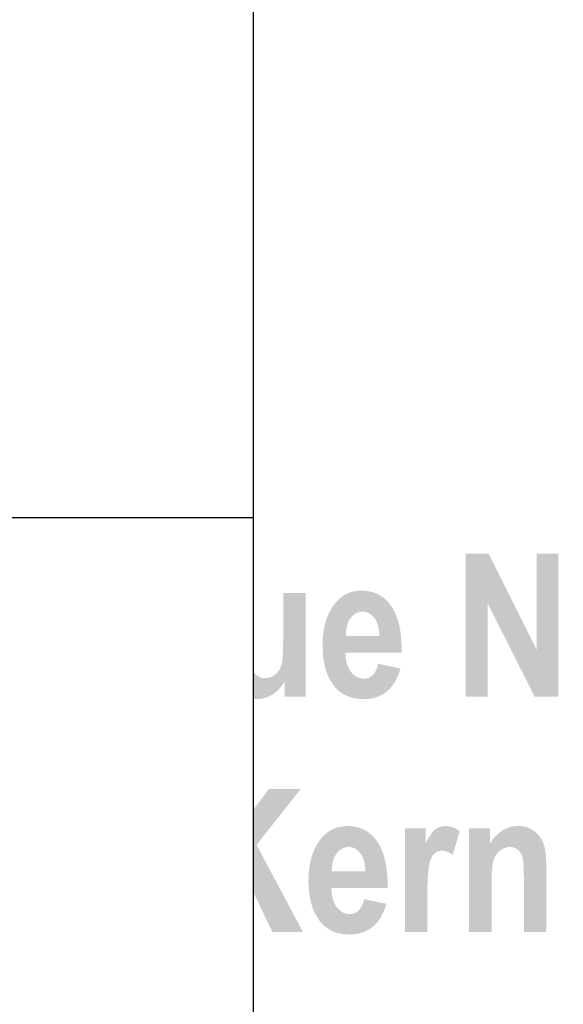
# Model space of a CAD drawing. Header units: metres. Extents: x -2 to 117, y -1 to 84.
# Tile 17 of 186: x -0.328 to 0.435, y 28.517 to 29.899. Entities that reach past the tile are written whole.
import ezdxf

# ---------------------------------------------------------------- set-up
doc = ezdxf.new("R2010")
doc.units = ezdxf.units.M
for name, color, linetype in [('ITB_XXX_Layout Rahmen', 18, 'Continuous'), ('KFP_Text', 7, 'Continuous'), ('KFP_Wand Aussen', 7, 'Continuous')]:
    doc.layers.add(name, color=color, linetype=linetype)

# ---------------------------------------------------------------- blocks, each defined once
blk = doc.blocks.new('ITB_1002-ID-43-8-11635-220')
at = {"layer": 'KFP_Text', "lineweight": 5}
for points in [[(-64.8332, -32.0449), (-64.8332, -31.914), (-64.7672, -32.0449), (-64.7339, -32.0449), (-64.7339, -31.8441), (-64.7647, -31.8441), (-64.7647, -31.9782), (-64.8318, -31.8441), (-64.864, -31.8441), (-64.864, -32.0449)], [(-65.12, -31.8995), (-65.12, -31.9608), (-65.12, -31.9644), (-65.1201, -31.9679), (-65.1201, -31.9712), (-65.1202, -31.9743), (-65.1202, -31.9773), (-65.1203, -31.9801), (-65.1204, -31.9827), (-65.1206, -31.9852), (-65.1207, -31.9875), (-65.1208, -31.9896), (-65.121, -31.9916), (-65.1212, -31.9934), (-65.1214, -31.9951), (-65.1216, -31.9966), (-65.1219, -31.9979), (-65.1221, -31.9991), (-65.1227, -32.0012), (-65.1235, -32.0032), (-65.1244, -32.0052), (-65.1254, -32.007), (-65.1266, -32.0087), (-65.1279, -32.0104), (-65.1293, -32.0119), (-65.1309, -32.0133), (-65.1326, -32.0146), (-65.1343, -32.0158), (-65.1361, -32.0167), (-65.1379, -32.0175), (-65.1397, -32.0181), (-65.1416, -32.0185), (-65.1435, -32.0188), (-65.1455, -32.0189), (-65.1472, -32.0188), (-65.1488, -32.0186), (-65.1504, -32.0183), (-65.1519, -32.0178), (-65.1533, -32.0172), (-65.1547, -32.0165), (-65.156, -32.0156), (-65.1573, -32.0146), (-65.1585, -32.0135), (-65.1595, -32.0123), (-65.1605, -32.011), (-65.1613, -32.0095), (-65.1621, -32.008), (-65.1621, -32.0077), (-65.1621, -32.048), (-65.1601, -32.0482), (-65.1572, -32.0483), (-65.1558, -32.0483), (-65.1543, -32.0482), (-65.1529, -32.0481), (-65.1515, -32.0479), (-65.1501, -32.0477), (-65.1487, -32.0474), (-65.1473, -32.047), (-65.1459, -32.0466), (-65.1445, -32.0462), (-65.1431, -32.0457), (-65.1417, -32.0452), (-65.1404, -32.0446), (-65.139, -32.0439), (-65.1377, -32.0432), (-65.1363, -32.0425), (-65.135, -32.0417), (-65.1324, -32.0399), (-65.1299, -32.038), (-65.1276, -32.0359), (-65.1254, -32.0337), (-65.1233, -32.0313), (-65.1214, -32.0287), (-65.1195, -32.026), (-65.1178, -32.0231), (-65.1178, -32.0449), (-65.0885, -32.0449), (-65.0885, -31.8995)], [(-65.1574, -32.2529), (-65.0956, -32.1746), (-65.1402, -32.1746), (-65.1621, -32.2039), (-65.1621, -32.3191), (-65.1351, -32.3754), (-65.0923, -32.3754)], [(-64.9179, -32.3304), (-64.9179, -32.3262), (-64.9179, -32.3222), (-64.9178, -32.3184), (-64.9178, -32.3147), (-64.9177, -32.3112), (-64.9176, -32.3078), (-64.9175, -32.3046), (-64.9173, -32.3016), (-64.9172, -32.2988), (-64.917, -32.2961), (-64.9169, -32.2936), (-64.9167, -32.2912), (-64.9165, -32.289), (-64.9162, -32.287), (-64.916, -32.2852), (-64.9157, -32.2835), (-64.9154, -32.2819), (-64.9151, -32.2804), (-64.9148, -32.279), (-64.9144, -32.2776), (-64.9141, -32.2763), (-64.9137, -32.2751), (-64.9133, -32.2739), (-64.9128, -32.2727), (-64.9124, -32.2717), (-64.9119, -32.2707), (-64.9114, -32.2697), (-64.9109, -32.2688), (-64.9103, -32.268), (-64.9097, -32.2672), (-64.9092, -32.2665), (-64.9085, -32.2659), (-64.9073, -32.2648), (-64.906, -32.2638), (-64.9046, -32.2629), (-64.9032, -32.2622), (-64.9017, -32.2617), (-64.9002, -32.2613), (-64.8986, -32.2611), (-64.897, -32.261), (-64.8953, -32.2611), (-64.8935, -32.2614), (-64.8917, -32.2619), (-64.8899, -32.2626), (-64.888, -32.2635), (-64.8861, -32.2646), (-64.8842, -32.2658), (-64.8823, -32.2673), (-64.8725, -32.2338), (-64.8737, -32.2329), (-64.8749, -32.2321), (-64.8762, -32.2313), (-64.8774, -32.2306), (-64.8787, -32.2299), (-64.88, -32.2293), (-64.8812, -32.2288), (-64.8825, -32.2283), (-64.8838, -32.2279), (-64.8851, -32.2275), (-64.8864, -32.2272), (-64.8877, -32.227), (-64.8891, -32.2268), (-64.8904, -32.2266), (-64.8917, -32.2265), (-64.8931, -32.2265), (-64.895, -32.2266), (-64.8968, -32.2268), (-64.8986, -32.2272), (-64.9004, -32.2277), (-64.9021, -32.2284), (-64.9037, -32.2292), (-64.9053, -32.2302), (-64.9068, -32.2313), (-64.9075, -32.2319), (-64.9083, -32.2327), (-64.9091, -32.2334), (-64.9098, -32.2343), (-64.9106, -32.2352), (-64.9114, -32.2363), (-64.9123, -32.2374), (-64.9131, -32.2385), (-64.9139, -32.2398), (-64.9148, -32.2411), (-64.9157, -32.2425), (-64.9166, -32.244), (-64.9174, -32.2455), (-64.9184, -32.2471), (-64.9193, -32.2488), (-64.9202, -32.2506), (-64.9202, -32.2299), (-64.9494, -32.2299), (-64.9494, -32.3754), (-64.9179, -32.3754)], [(-64.7509, -32.2849), (-64.7509, -32.2823), (-64.751, -32.2797), (-64.751, -32.2772), (-64.7511, -32.2748), (-64.7513, -32.2725), (-64.7514, -32.2703), (-64.7516, -32.2681), (-64.7518, -32.266), (-64.7521, -32.264), (-64.7523, -32.2621), (-64.7526, -32.2603), (-64.7529, -32.2585), (-64.7533, -32.2568), (-64.7537, -32.2552), (-64.7541, -32.2537), (-64.7545, -32.2522), (-64.7555, -32.2494), (-64.7567, -32.2468), (-64.7581, -32.2443), (-64.7596, -32.2419), (-64.7613, -32.2397), (-64.7633, -32.2376), (-64.7654, -32.2356), (-64.7676, -32.2337), (-64.7688, -32.2328), (-64.7701, -32.232), (-64.7713, -32.2313), (-64.7726, -32.2306), (-64.774, -32.2299), (-64.7753, -32.2293), (-64.7767, -32.2288), (-64.7782, -32.2283), (-64.7797, -32.2279), (-64.7812, -32.2275), (-64.7827, -32.2272), (-64.7843, -32.227), (-64.7859, -32.2268), (-64.7875, -32.2266), (-64.7892, -32.2265), (-64.7909, -32.2265), (-64.7938, -32.2266), (-64.7967, -32.2269), (-64.7995, -32.2274), (-64.8022, -32.2281), (-64.8049, -32.2289), (-64.8075, -32.23), (-64.81, -32.2312), (-64.8125, -32.2327), (-64.8149, -32.2343), (-64.8173, -32.2361), (-64.8195, -32.2382), (-64.8218, -32.2404), (-64.8239, -32.2428), (-64.826, -32.2454), (-64.8281, -32.2482), (-64.83, -32.2512), (-64.83, -32.2299), (-64.8592, -32.2299), (-64.8592, -32.3754), (-64.8277, -32.3754), (-64.8277, -32.3094), (-64.8277, -32.3064), (-64.8277, -32.3034), (-64.8276, -32.3006), (-64.8276, -32.2979), (-64.8275, -32.2953), (-64.8274, -32.2929), (-64.8272, -32.2905), (-64.8271, -32.2884), (-64.8269, -32.2863), (-64.8267, -32.2843), (-64.8265, -32.2825), (-64.8263, -32.2808), (-64.826, -32.2792), (-64.8257, -32.2778), (-64.8254, -32.2765), (-64.8251, -32.2753), (-64.8244, -32.2731), (-64.8236, -32.271), (-64.8226, -32.2691), (-64.8216, -32.2672), (-64.8204, -32.2655), (-64.8191, -32.2639), (-64.8177, -32.2624), (-64.8161, -32.2611), (-64.8145, -32.2599), (-64.8128, -32.2588), (-64.8111, -32.258), (-64.8093, -32.2572), (-64.8075, -32.2567), (-64.8057, -32.2563), (-64.8038, -32.256), (-64.8018, -32.256), (-64.8003, -32.256), (-64.7988, -32.2562), (-64.7974, -32.2565), (-64.796, -32.2569), (-64.7946, -32.2575), (-64.7933, -32.2582), (-64.792, -32.259), (-64.7908, -32.2599), (-64.7897, -32.261), (-64.7886, -32.2621), (-64.7876, -32.2634), (-64.7867, -32.2648), (-64.786, -32.2662), (-64.7853, -32.2678), (-64.7847, -32.2695), (-64.7842, -32.2713), (-64.784, -32.2723), (-64.7838, -32.2734), (-64.7836, -32.2746), (-64.7834, -32.2759), (-64.7833, -32.2774), (-64.7831, -32.279), (-64.783, -32.2806), (-64.7829, -32.2825), (-64.7828, -32.2844), (-64.7827, -32.2864), (-64.7826, -32.2886), (-64.7825, -32.2908), (-64.7825, -32.2932), (-64.7825, -32.2957), (-64.7824, -32.2983), (-64.7824, -32.3011), (-64.7824, -32.3754), (-64.7509, -32.3754)]]:
    blk.add_hatch(color=252, dxfattribs=at).paths.add_polyline_path(points)
h = blk.add_hatch(color=252, dxfattribs=at)
h.paths.add_polyline_path([(-64.9874, -32.0013), (-64.9881, -32.0036), (-64.989, -32.0058), (-64.9899, -32.0078), (-64.9909, -32.0097), (-64.9919, -32.0114), (-64.9931, -32.013), (-64.9943, -32.0144), (-64.9956, -32.0156), (-64.997, -32.0166), (-64.9985, -32.0175), (-65, -32.0183), (-65.0016, -32.0188), (-65.0033, -32.0192), (-65.0051, -32.0195), (-65.007, -32.0196), (-65.0083, -32.0195), (-65.0096, -32.0194), (-65.0108, -32.0192), (-65.012, -32.019), (-65.0133, -32.0186), (-65.0144, -32.0182), (-65.0156, -32.0177), (-65.0167, -32.0172), (-65.0178, -32.0166), (-65.0189, -32.0159), (-65.02, -32.0151), (-65.021, -32.0142), (-65.0221, -32.0133), (-65.0231, -32.0123), (-65.024, -32.0112), (-65.025, -32.0101), (-65.0259, -32.0089), (-65.0267, -32.0076), (-65.0275, -32.0062), (-65.0282, -32.0048), (-65.0289, -32.0034), (-65.0295, -32.0019), (-65.0301, -32.0003), (-65.0306, -31.9986), (-65.0311, -31.9969), (-65.0315, -31.9952), (-65.0318, -31.9933), (-65.0321, -31.9914), (-65.0323, -31.9895), (-65.0325, -31.9875), (-65.0326, -31.9854), (-65.0327, -31.9833), (-64.954, -31.9833), (-64.9538, -31.9789), (-64.9539, -31.9737), (-64.9541, -31.9686), (-64.9544, -31.9638), (-64.9549, -31.959), (-64.9554, -31.9545), (-64.9562, -31.9501), (-64.957, -31.9459), (-64.958, -31.9418), (-64.9591, -31.9379), (-64.9603, -31.9341), (-64.9617, -31.9305), (-64.9632, -31.9271), (-64.9648, -31.9238), (-64.9666, -31.9207), (-64.9685, -31.9178), (-64.9705, -31.915), (-64.9723, -31.9127), (-64.9743, -31.9105), (-64.9763, -31.9085), (-64.9784, -31.9067), (-64.9806, -31.905), (-64.9829, -31.9034), (-64.9852, -31.902), (-64.9877, -31.9008), (-64.9902, -31.8996), (-64.9929, -31.8987), (-64.9956, -31.8979), (-64.9984, -31.8972), (-65.0013, -31.8967), (-65.0042, -31.8963), (-65.0073, -31.8961), (-65.0105, -31.896), (-65.0133, -31.8961), (-65.016, -31.8963), (-65.0188, -31.8967), (-65.0214, -31.8972), (-65.024, -31.8978), (-65.0265, -31.8986), (-65.0289, -31.8996), (-65.0313, -31.9007), (-65.0336, -31.9019), (-65.0358, -31.9033), (-65.038, -31.9048), (-65.0401, -31.9065), (-65.0421, -31.9083), (-65.0441, -31.9102), (-65.046, -31.9123), (-65.0478, -31.9146), (-65.0499, -31.9174), (-65.0518, -31.9203), (-65.0536, -31.9233), (-65.0553, -31.9264), (-65.0568, -31.9297), (-65.0582, -31.9331), (-65.0595, -31.9365), (-65.0606, -31.9401), (-65.0616, -31.9439), (-65.0625, -31.9477), (-65.0632, -31.9516), (-65.0638, -31.9557), (-65.0643, -31.9598), (-65.0646, -31.9641), (-65.0648, -31.9685), (-65.0649, -31.973), (-65.0648, -31.9776), (-65.0646, -31.982), (-65.0643, -31.9863), (-65.0638, -31.9905), (-65.0632, -31.9945), (-65.0625, -31.9985), (-65.0616, -32.0023), (-65.0607, -32.0059), (-65.0595, -32.0095), (-65.0583, -32.0129), (-65.0569, -32.0162), (-65.0554, -32.0193), (-65.0537, -32.0223), (-65.0519, -32.0252), (-65.05, -32.028), (-65.048, -32.0306), (-65.0461, -32.0328), (-65.0442, -32.0348), (-65.0422, -32.0366), (-65.04, -32.0384), (-65.0378, -32.04), (-65.0355, -32.0414), (-65.0331, -32.0427), (-65.0306, -32.0439), (-65.028, -32.0449), (-65.0253, -32.0458), (-65.0225, -32.0466), (-65.0197, -32.0472), (-65.0167, -32.0477), (-65.0136, -32.048), (-65.0105, -32.0482), (-65.0072, -32.0483), (-65.0049, -32.0483), (-65.0026, -32.0482), (-65.0003, -32.0479), (-64.9981, -32.0477), (-64.9959, -32.0473), (-64.9938, -32.0468), (-64.9917, -32.0463), (-64.9897, -32.0457), (-64.9877, -32.045), (-64.9857, -32.0442), (-64.9838, -32.0433), (-64.982, -32.0424), (-64.9802, -32.0413), (-64.9784, -32.0402), (-64.9767, -32.039), (-64.975, -32.0377), (-64.9734, -32.0363), (-64.9718, -32.0349), (-64.9703, -32.0333), (-64.9688, -32.0317), (-64.9674, -32.03), (-64.966, -32.0282), (-64.9647, -32.0263), (-64.9635, -32.0243), (-64.9623, -32.0222), (-64.9612, -32.02), (-64.9601, -32.0178), (-64.959, -32.0154), (-64.9581, -32.013), (-64.9571, -32.0105), (-64.9563, -32.0079), (-64.9555, -32.0052), (-64.9867, -31.9987)])
h.paths.add_polyline_path([(-65.0322, -31.9597), (-65.0321, -31.9577), (-65.0321, -31.9558), (-65.032, -31.9539), (-65.0318, -31.9521), (-65.0315, -31.9503), (-65.0313, -31.9485), (-65.0309, -31.9469), (-65.0305, -31.9453), (-65.0301, -31.9437), (-65.0295, -31.9422), (-65.029, -31.9408), (-65.0284, -31.9394), (-65.0277, -31.9381), (-65.027, -31.9368), (-65.0262, -31.9356), (-65.0253, -31.9344), (-65.0245, -31.9333), (-65.0236, -31.9323), (-65.0227, -31.9314), (-65.0217, -31.9305), (-65.0208, -31.9297), (-65.0198, -31.929), (-65.0188, -31.9283), (-65.0177, -31.9277), (-65.0167, -31.9272), (-65.0156, -31.9267), (-65.0145, -31.9263), (-65.0133, -31.926), (-65.0122, -31.9258), (-65.011, -31.9256), (-65.0098, -31.9255), (-65.0085, -31.9255), (-65.0074, -31.9255), (-65.0062, -31.9256), (-65.0051, -31.9258), (-65.004, -31.926), (-65.0029, -31.9263), (-65.0018, -31.9267), (-65.0008, -31.9271), (-64.9998, -31.9276), (-64.9988, -31.9282), (-64.9978, -31.9288), (-64.9968, -31.9295), (-64.9959, -31.9303), (-64.995, -31.9311), (-64.9941, -31.9321), (-64.9932, -31.933), (-64.9923, -31.9341), (-64.9915, -31.9352), (-64.9907, -31.9364), (-64.99, -31.9376), (-64.9893, -31.9389), (-64.9887, -31.9403), (-64.9881, -31.9417), (-64.9876, -31.9432), (-64.9871, -31.9448), (-64.9867, -31.9464), (-64.9863, -31.9481), (-64.986, -31.9499), (-64.9857, -31.9517), (-64.9854, -31.9536), (-64.9853, -31.9556), (-64.9852, -31.9576), (-64.9851, -31.9597)], flags=0)
h = blk.add_hatch(color=252, dxfattribs=at)
h.paths.add_polyline_path([(-65.0071, -32.3317), (-65.0079, -32.3341), (-65.0087, -32.3363), (-65.0096, -32.3383), (-65.0106, -32.3402), (-65.0116, -32.3419), (-65.0128, -32.3435), (-65.014, -32.3448), (-65.0153, -32.3461), (-65.0167, -32.3471), (-65.0182, -32.348), (-65.0197, -32.3487), (-65.0213, -32.3493), (-65.023, -32.3497), (-65.0248, -32.35), (-65.0267, -32.35), (-65.028, -32.35), (-65.0293, -32.3499), (-65.0305, -32.3497), (-65.0317, -32.3494), (-65.033, -32.3491), (-65.0341, -32.3487), (-65.0353, -32.3482), (-65.0364, -32.3477), (-65.0376, -32.347), (-65.0386, -32.3463), (-65.0397, -32.3456), (-65.0407, -32.3447), (-65.0418, -32.3438), (-65.0428, -32.3428), (-65.0437, -32.3417), (-65.0447, -32.3406), (-65.0456, -32.3393), (-65.0464, -32.3381), (-65.0472, -32.3367), (-65.0479, -32.3353), (-65.0486, -32.3339), (-65.0492, -32.3323), (-65.0498, -32.3308), (-65.0503, -32.3291), (-65.0508, -32.3274), (-65.0512, -32.3256), (-65.0515, -32.3238), (-65.0518, -32.3219), (-65.052, -32.32), (-65.0522, -32.318), (-65.0523, -32.3159), (-65.0524, -32.3137), (-64.9737, -32.3137), (-64.9735, -32.3094), (-64.9736, -32.3042), (-64.9738, -32.2991), (-64.9741, -32.2942), (-64.9746, -32.2895), (-64.9752, -32.285), (-64.9759, -32.2806), (-64.9767, -32.2763), (-64.9777, -32.2723), (-64.9788, -32.2683), (-64.98, -32.2646), (-64.9814, -32.261), (-64.9829, -32.2576), (-64.9845, -32.2543), (-64.9863, -32.2512), (-64.9882, -32.2482), (-64.9902, -32.2454), (-64.992, -32.2431), (-64.994, -32.241), (-64.996, -32.239), (-64.9981, -32.2372), (-65.0003, -32.2355), (-65.0026, -32.2339), (-65.005, -32.2325), (-65.0074, -32.2312), (-65.01, -32.2301), (-65.0126, -32.2292), (-65.0153, -32.2284), (-65.0181, -32.2277), (-65.021, -32.2272), (-65.024, -32.2268), (-65.027, -32.2266), (-65.0302, -32.2265), (-65.033, -32.2266), (-65.0358, -32.2268), (-65.0385, -32.2272), (-65.0411, -32.2277), (-65.0437, -32.2283), (-65.0462, -32.2291), (-65.0486, -32.2301), (-65.051, -32.2311), (-65.0533, -32.2324), (-65.0555, -32.2338), (-65.0577, -32.2353), (-65.0598, -32.2369), (-65.0618, -32.2387), (-65.0638, -32.2407), (-65.0657, -32.2428), (-65.0675, -32.245), (-65.0696, -32.2478), (-65.0715, -32.2508), (-65.0733, -32.2538), (-65.075, -32.2569), (-65.0765, -32.2602), (-65.0779, -32.2635), (-65.0792, -32.267), (-65.0803, -32.2706), (-65.0813, -32.2743), (-65.0822, -32.2782), (-65.0829, -32.2821), (-65.0835, -32.2861), (-65.084, -32.2903), (-65.0843, -32.2946), (-65.0845, -32.299), (-65.0846, -32.3035), (-65.0845, -32.308), (-65.0843, -32.3125), (-65.084, -32.3168), (-65.0835, -32.321), (-65.0829, -32.325), (-65.0822, -32.3289), (-65.0813, -32.3327), (-65.0804, -32.3364), (-65.0792, -32.3399), (-65.078, -32.3434), (-65.0766, -32.3466), (-65.0751, -32.3498), (-65.0734, -32.3528), (-65.0716, -32.3557), (-65.0697, -32.3585), (-65.0677, -32.3611), (-65.0658, -32.3632), (-65.0639, -32.3652), (-65.0619, -32.3671), (-65.0597, -32.3688), (-65.0575, -32.3704), (-65.0552, -32.3719), (-65.0528, -32.3732), (-65.0503, -32.3744), (-65.0477, -32.3754), (-65.045, -32.3763), (-65.0423, -32.3771), (-65.0394, -32.3777), (-65.0364, -32.3782), (-65.0334, -32.3785), (-65.0302, -32.3787), (-65.0269, -32.3788), (-65.0246, -32.3788), (-65.0223, -32.3786), (-65.02, -32.3784), (-65.0178, -32.3781), (-65.0156, -32.3778), (-65.0135, -32.3773), (-65.0114, -32.3768), (-65.0094, -32.3761), (-65.0074, -32.3754), (-65.0055, -32.3747), (-65.0036, -32.3738), (-65.0017, -32.3728), (-64.9999, -32.3718), (-64.9981, -32.3707), (-64.9964, -32.3695), (-64.9947, -32.3682), (-64.9931, -32.3668), (-64.9915, -32.3654), (-64.99, -32.3638), (-64.9885, -32.3622), (-64.9871, -32.3604), (-64.9858, -32.3586), (-64.9845, -32.3567), (-64.9832, -32.3547), (-64.982, -32.3527), (-64.9809, -32.3505), (-64.9798, -32.3483), (-64.9788, -32.3459), (-64.9778, -32.3435), (-64.9769, -32.341), (-64.976, -32.3384), (-64.9752, -32.3357), (-65.0064, -32.3292)])
h.paths.add_polyline_path([(-65.0519, -32.2902), (-65.0518, -32.2882), (-65.0518, -32.2862), (-65.0517, -32.2844), (-65.0515, -32.2825), (-65.0512, -32.2808), (-65.051, -32.279), (-65.0506, -32.2774), (-65.0502, -32.2758), (-65.0498, -32.2742), (-65.0493, -32.2727), (-65.0487, -32.2713), (-65.0481, -32.2699), (-65.0474, -32.2686), (-65.0467, -32.2673), (-65.0459, -32.2661), (-65.045, -32.2649), (-65.0442, -32.2638), (-65.0433, -32.2628), (-65.0424, -32.2619), (-65.0414, -32.261), (-65.0405, -32.2602), (-65.0395, -32.2594), (-65.0385, -32.2588), (-65.0374, -32.2582), (-65.0364, -32.2577), (-65.0353, -32.2572), (-65.0342, -32.2568), (-65.033, -32.2565), (-65.0319, -32.2563), (-65.0307, -32.2561), (-65.0295, -32.256), (-65.0283, -32.256), (-65.0271, -32.256), (-65.0259, -32.2561), (-65.0248, -32.2563), (-65.0237, -32.2565), (-65.0226, -32.2568), (-65.0216, -32.2572), (-65.0205, -32.2576), (-65.0195, -32.2581), (-65.0185, -32.2587), (-65.0175, -32.2593), (-65.0165, -32.26), (-65.0156, -32.2608), (-65.0147, -32.2616), (-65.0138, -32.2625), (-65.0129, -32.2635), (-65.012, -32.2645), (-65.0112, -32.2657), (-65.0104, -32.2668), (-65.0097, -32.2681), (-65.009, -32.2694), (-65.0084, -32.2707), (-65.0078, -32.2722), (-65.0073, -32.2737), (-65.0068, -32.2753), (-65.0064, -32.2769), (-65.006, -32.2786), (-65.0057, -32.2804), (-65.0054, -32.2822), (-65.0052, -32.2841), (-65.005, -32.2861), (-65.0049, -32.2881), (-65.0048, -32.2902)], flags=0)
blk = doc.blocks.new('Blätter-ID-30-10783-11635-10785')
at = {"layer": 'ITB_XXX_Layout Rahmen', "color": 7, "lineweight": 30}
blk.add_line((-2, 29.2), (0, 29.2), dxfattribs=at)
blk.add_lwpolyline([(0, 83.1), (0, 0), (116.4, 0), (116.4, 83.1), (0, 83.1)], dxfattribs=at)

msp = doc.modelspace()

# ---------------------------------------------------------------- block references
at = {"layer": 'KFP_Wand Aussen', "color": 251, "lineweight": 5, "true_color": 0x5a5d5a}
msp.add_blockref('ITB_1002-ID-43-8-11635-220', (65.1621, 60.9933), dxfattribs=at)

# ---------------------------------------------------------------- next in the draw order: block references
at = {"layer": 'ITB_XXX_Layout Rahmen', "color": 7, "lineweight": 30}
msp.add_blockref('Blätter-ID-30-10783-11635-10785', (0, 0), dxfattribs=at)

doc.saveas('drawing.dxf')
